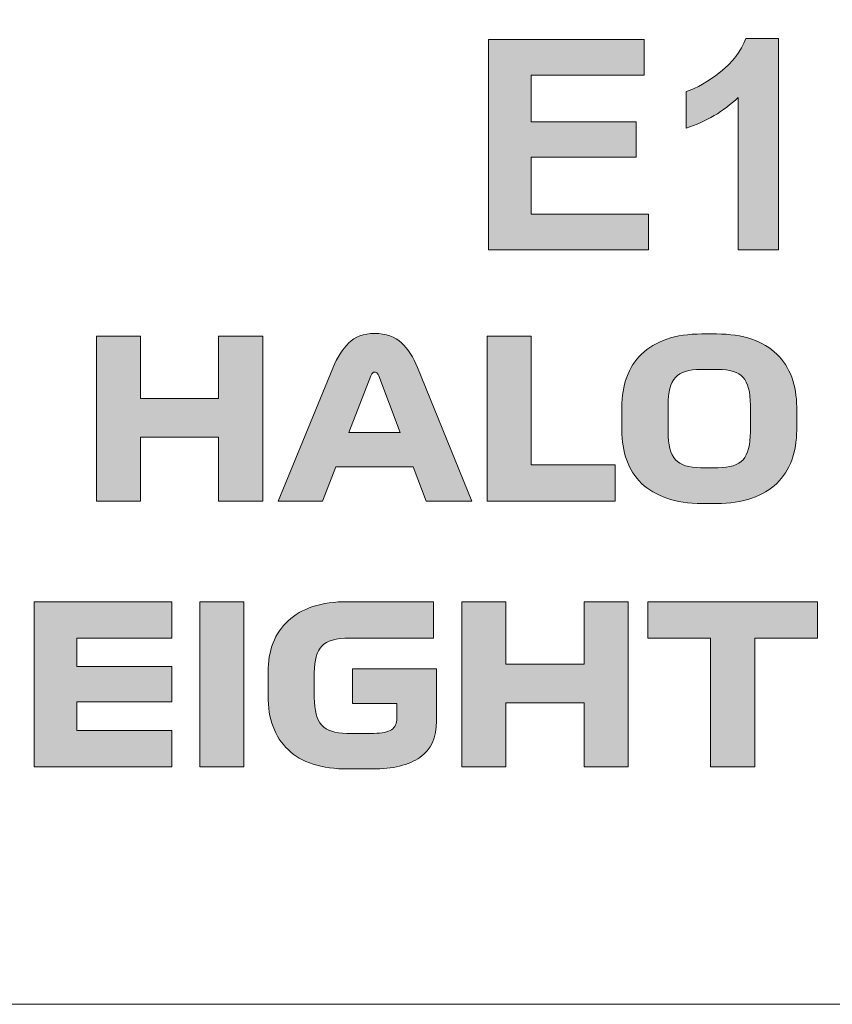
# Model space of a CAD drawing. Header units: millimetres. Extents: x 7 to 595, y -296 to -6.
# Tile 116 of 131: x 456 to 472, y -147 to -128. Entities that reach past the tile are written whole.
import ezdxf

# ---------------------------------------------------------------- set-up
doc = ezdxf.new("R2010")
doc.units = ezdxf.units.MM
doc.header["$MEASUREMENT"] = 0
doc.layers.add('Layer 1', color=7, linetype='Continuous', lineweight=0)

# ---------------------------------------------------------------- blocks, each defined once
blk = doc.blocks.new('Block_35')
at = {"layer": 'Layer 1', "true_color": 0x010101, "transparency": 33554687}
h = blk.add_hatch(color=18, dxfattribs=at)
edge = h.paths.add_edge_path()
edge.add_spline(control_points=[(470.686, -132.203), (470.686, -132.203), (469.913, -132.203), (469.913, -132.203), (469.913, -132.203), (469.913, -129.277), (469.913, -129.277), (469.63, -129.542), (469.297, -129.739), (468.914, -129.866), (468.914, -129.866), (468.914, -129.16), (468.914, -129.16), (469.116, -129.095), (469.335, -128.969), (469.571, -128.784), (469.808, -128.6), (469.97, -128.384), (470.059, -128.139), (470.059, -128.139), (470.686, -128.139), (470.686, -128.139), (470.686, -128.139), (470.686, -132.203), (470.686, -132.203)], knot_values=[0, 0, 0, 0, 1, 1, 1, 2, 2, 2, 3, 3, 3, 4, 4, 4, 5, 5, 5, 6, 6, 6, 7, 7, 7, 8, 8, 8, 8], degree=3, periodic=0)
for points in [[(465.115, -132.203), (465.115, -128.161), (468.106, -128.161), (468.106, -128.844), (465.933, -128.844), (465.933, -129.742), (467.954, -129.742), (467.954, -130.425), (465.933, -130.425), (465.933, -131.52), (468.186, -131.52), (468.186, -132.203)], [(457.575, -137.038), (457.575, -133.863), (458.421, -133.863), (458.421, -135.065), (459.924, -135.065), (459.924, -133.863), (460.771, -133.863), (460.771, -137.038), (459.924, -137.038), (459.924, -135.806), (458.421, -135.806), (458.421, -137.038)], [(465.089, -137.038), (465.089, -133.863), (465.935, -133.863), (465.935, -136.339), (467.548, -136.339), (467.548, -137.038)], [(456.375, -142.143), (456.375, -138.968), (459.025, -138.968), (459.025, -139.667), (457.2, -139.667), (457.2, -140.217), (459.025, -140.217), (459.025, -140.894), (457.2, -140.894), (457.2, -141.445), (459.025, -141.445), (459.025, -142.143)], [(459.562, -142.143), (459.562, -138.968), (460.409, -138.968), (460.409, -142.143)], [(464.6, -142.143), (464.6, -138.968), (465.446, -138.968), (465.446, -140.17), (466.949, -140.17), (466.949, -138.968), (467.796, -138.968), (467.796, -142.143), (466.949, -142.143), (466.949, -140.911), (465.446, -140.911), (465.446, -142.143)], [(469.383, -142.143), (469.383, -139.667), (468.177, -139.667), (468.177, -138.968), (471.437, -138.968), (471.437, -139.667), (470.23, -139.667), (470.23, -142.143)]]:
    blk.add_hatch(color=18, dxfattribs=at).paths.add_polyline_path(points)
h = blk.add_hatch(color=18, dxfattribs=at)
edge = h.paths.add_edge_path()
edge.add_spline(control_points=[(462.849, -134.629), (462.849, -134.629), (462.43, -135.717), (462.43, -135.717), (462.43, -135.717), (463.412, -135.717), (463.412, -135.717), (463.412, -135.717), (463.002, -134.629), (463.002, -134.629), (462.993, -134.609), (462.984, -134.592), (462.974, -134.576), (462.964, -134.561), (462.948, -134.553), (462.925, -134.553), (462.906, -134.553), (462.89, -134.56), (462.879, -134.574), (462.868, -134.588), (462.858, -134.606), (462.849, -134.629)], knot_values=[0, 0, 0, 0, 1, 1, 1, 2, 2, 2, 3, 3, 3, 4, 4, 4, 5, 5, 5, 6, 6, 6, 7, 7, 7, 7], degree=3, periodic=0)
edge = h.paths.add_edge_path()
edge.add_spline(control_points=[(463.912, -137.038), (463.912, -137.038), (463.662, -136.373), (463.662, -136.373), (463.662, -136.373), (462.176, -136.373), (462.176, -136.373), (462.176, -136.373), (461.922, -137.038), (461.922, -137.038), (461.922, -137.038), (461.067, -137.038), (461.067, -137.038), (461.067, -137.038), (462.121, -134.477), (462.121, -134.477), (462.203, -134.276), (462.304, -134.115), (462.424, -133.994), (462.544, -133.873), (462.71, -133.812), (462.921, -133.812), (463.141, -133.812), (463.314, -133.872), (463.44, -133.992), (463.565, -134.112), (463.668, -134.271), (463.747, -134.468), (463.747, -134.468), (464.792, -137.038), (464.792, -137.038), (464.792, -137.038), (463.912, -137.038), (463.912, -137.038), (463.912, -137.038), (463.912, -137.038), (463.912, -137.038)], knot_values=[0, 0, 0, 0, 1, 1, 1, 2, 2, 2, 3, 3, 3, 4, 4, 4, 5, 5, 5, 6, 6, 6, 7, 7, 7, 8, 8, 8, 9, 9, 9, 10, 10, 10, 11, 11, 11, 12, 12, 12, 12], degree=3, periodic=0)
h = blk.add_hatch(color=18, dxfattribs=at)
edge = h.paths.add_edge_path()
edge.add_spline(control_points=[(468.564, -135.704), (468.564, -135.955), (468.611, -136.133), (468.706, -136.238), (468.801, -136.342), (468.962, -136.394), (469.191, -136.394), (469.191, -136.394), (469.521, -136.394), (469.521, -136.394), (469.75, -136.394), (469.911, -136.342), (470.006, -136.238), (470.1, -136.133), (470.148, -135.955), (470.148, -135.704), (470.148, -135.704), (470.148, -135.188), (470.148, -135.188), (470.148, -134.937), (470.1, -134.76), (470.006, -134.657), (469.911, -134.554), (469.75, -134.502), (469.521, -134.502), (469.521, -134.502), (469.191, -134.502), (469.191, -134.502), (468.962, -134.502), (468.801, -134.554), (468.706, -134.657), (468.611, -134.76), (468.564, -134.937), (468.564, -135.188), (468.564, -135.188), (468.564, -135.704), (468.564, -135.704)], knot_values=[0, 0, 0, 0, 1, 1, 1, 2, 2, 2, 3, 3, 3, 4, 4, 4, 5, 5, 5, 6, 6, 6, 7, 7, 7, 8, 8, 8, 9, 9, 9, 10, 10, 10, 11, 11, 11, 12, 12, 12, 12], degree=3, periodic=0)
edge = h.paths.add_edge_path()
edge.add_spline(control_points=[(471.037, -135.67), (471.037, -135.882), (471.005, -136.075), (470.941, -136.248), (470.878, -136.422), (470.783, -136.57), (470.656, -136.693), (470.529, -136.816), (470.368, -136.911), (470.173, -136.978), (469.978, -137.046), (469.752, -137.08), (469.496, -137.08), (469.496, -137.08), (469.216, -137.08), (469.216, -137.08), (468.959, -137.08), (468.734, -137.046), (468.539, -136.978), (468.344, -136.911), (468.183, -136.816), (468.056, -136.693), (467.929, -136.57), (467.834, -136.422), (467.771, -136.248), (467.707, -136.075), (467.675, -135.882), (467.675, -135.67), (467.675, -135.67), (467.675, -135.23), (467.675, -135.23), (467.675, -135.019), (467.707, -134.826), (467.771, -134.652), (467.834, -134.479), (467.929, -134.331), (468.056, -134.208), (468.183, -134.085), (468.344, -133.99), (468.539, -133.922), (468.734, -133.854), (468.959, -133.821), (469.216, -133.821), (469.216, -133.821), (469.496, -133.821), (469.496, -133.821), (469.752, -133.821), (469.978, -133.854), (470.173, -133.922), (470.368, -133.99), (470.529, -134.085), (470.656, -134.208), (470.783, -134.331), (470.878, -134.479), (470.941, -134.652), (471.005, -134.826), (471.037, -135.019), (471.037, -135.23), (471.037, -135.23), (471.037, -135.67), (471.037, -135.67), (471.037, -135.67), (471.037, -135.67), (471.037, -135.67)], knot_values=[0, 0, 0, 0, 1, 1, 1, 2, 2, 2, 3, 3, 3, 4, 4, 4, 5, 5, 5, 6, 6, 6, 7, 7, 7, 8, 8, 8, 9, 9, 9, 10, 10, 10, 11, 11, 11, 12, 12, 12, 13, 13, 13, 14, 14, 14, 15, 15, 15, 16, 16, 16, 17, 17, 17, 18, 18, 18, 19, 19, 19, 20, 20, 20, 21, 21, 21, 21], degree=3, periodic=0)
h = blk.add_hatch(color=18, dxfattribs=at)
edge = h.paths.add_edge_path()
edge.add_spline(control_points=[(464.054, -138.968), (464.054, -138.968), (464.054, -139.667), (464.054, -139.667), (464.054, -139.667), (462.445, -139.667), (462.445, -139.667), (462.183, -139.667), (462.003, -139.718), (461.907, -139.821), (461.811, -139.924), (461.763, -140.094), (461.763, -140.331), (461.763, -140.331), (461.763, -140.81), (461.763, -140.81), (461.763, -141.061), (461.811, -141.239), (461.905, -141.343), (462, -141.447), (462.161, -141.5), (462.39, -141.5), (462.39, -141.5), (462.906, -141.5), (462.906, -141.5), (463.065, -141.5), (463.178, -141.476), (463.247, -141.43), (463.316, -141.383), (463.351, -141.309), (463.351, -141.207), (463.351, -141.207), (463.351, -140.928), (463.351, -140.928), (463.351, -140.928), (462.496, -140.928), (462.496, -140.928), (462.496, -140.928), (462.496, -140.259), (462.496, -140.259), (462.496, -140.259), (464.113, -140.259), (464.113, -140.259), (464.113, -140.259), (464.113, -141.263), (464.113, -141.263), (464.113, -141.579), (464.006, -141.811), (463.793, -141.961), (463.58, -142.111), (463.275, -142.185), (462.877, -142.185), (462.877, -142.185), (462.415, -142.185), (462.415, -142.185), (461.899, -142.185), (461.513, -142.061), (461.258, -141.813), (461.002, -141.565), (460.874, -141.219), (460.874, -140.776), (460.874, -140.776), (460.874, -140.323), (460.874, -140.323), (460.874, -140.117), (460.907, -139.93), (460.972, -139.762), (461.037, -139.594), (461.133, -139.451), (461.26, -139.334), (461.387, -139.217), (461.546, -139.127), (461.738, -139.063), (461.93, -139), (462.151, -138.968), (462.403, -138.968), (462.403, -138.968), (464.054, -138.968), (464.054, -138.968)], knot_values=[0, 0, 0, 0, 1, 1, 1, 2, 2, 2, 3, 3, 3, 4, 4, 4, 5, 5, 5, 6, 6, 6, 7, 7, 7, 8, 8, 8, 9, 9, 9, 10, 10, 10, 11, 11, 11, 12, 12, 12, 13, 13, 13, 14, 14, 14, 15, 15, 15, 16, 16, 16, 17, 17, 17, 18, 18, 18, 19, 19, 19, 20, 20, 20, 21, 21, 21, 22, 22, 22, 23, 23, 23, 24, 24, 24, 25, 25, 25, 26, 26, 26, 26], degree=3, periodic=0)
at = {"layer": 'Layer 1'}
for points in [[(465.115, -132.203), (465.115, -128.161), (468.106, -128.161), (468.106, -128.844), (465.933, -128.844), (465.933, -129.742), (467.954, -129.742), (467.954, -130.425), (465.933, -130.425), (465.933, -131.52), (468.186, -131.52), (468.186, -132.203)], [(457.575, -137.038), (457.575, -133.863), (458.421, -133.863), (458.421, -135.065), (459.924, -135.065), (459.924, -133.863), (460.771, -133.863), (460.771, -137.038), (459.924, -137.038), (459.924, -135.806), (458.421, -135.806), (458.421, -137.038)], [(465.089, -137.038), (465.089, -133.863), (465.935, -133.863), (465.935, -136.339), (467.548, -136.339), (467.548, -137.038)], [(456.375, -142.143), (456.375, -138.968), (459.025, -138.968), (459.025, -139.667), (457.2, -139.667), (457.2, -140.217), (459.025, -140.217), (459.025, -140.894), (457.2, -140.894), (457.2, -141.445), (459.025, -141.445), (459.025, -142.143)], [(459.562, -142.143), (459.562, -138.968), (460.409, -138.968), (460.409, -142.143)], [(464.6, -142.143), (464.6, -138.968), (465.446, -138.968), (465.446, -140.17), (466.949, -140.17), (466.949, -138.968), (467.796, -138.968), (467.796, -142.143), (466.949, -142.143), (466.949, -140.911), (465.446, -140.911), (465.446, -142.143)], [(469.383, -142.143), (469.383, -139.667), (468.177, -139.667), (468.177, -138.968), (471.437, -138.968), (471.437, -139.667), (470.23, -139.667), (470.23, -142.143)]]:
    blk.add_lwpolyline(points, close=True, dxfattribs=at)
at = {"layer": 'Layer 1', "color": 240, "lineweight": 0, "true_color": 0xed2224}
blk.add_open_spline([(496.406, -118.691), (496.406, -118.691), (496.406, -146.709), (496.406, -146.709), (496.406, -146.709), (426.406, -146.709), (426.406, -146.709), (426.406, -146.709), (426.406, -120.709), (426.406, -120.709), (426.406, -115.209), (430.906, -110.709), (436.406, -110.709), (436.406, -110.709), (496.406, -110.709), (496.406, -110.709)], degree=3, knots=[0, 0, 0, 0, 1, 1, 1, 2, 2, 2, 3, 3, 3, 4, 4, 4, 5, 5, 5, 5], dxfattribs=at)
at = {"layer": 'Layer 1'}
for points, knots in [([(470.686, -132.203), (470.686, -132.203), (469.913, -132.203), (469.913, -132.203), (469.913, -132.203), (469.913, -129.277), (469.913, -129.277), (469.63, -129.542), (469.297, -129.739), (468.914, -129.866), (468.914, -129.866), (468.914, -129.16), (468.914, -129.16), (469.116, -129.095), (469.335, -128.969), (469.571, -128.784), (469.808, -128.6), (469.97, -128.384), (470.059, -128.139), (470.059, -128.139), (470.686, -128.139), (470.686, -128.139), (470.686, -128.139), (470.686, -132.203), (470.686, -132.203)], [0, 0, 0, 0, 1, 1, 1, 2, 2, 2, 3, 3, 3, 4, 4, 4, 5, 5, 5, 6, 6, 6, 7, 7, 7, 8, 8, 8, 8]), ([(463.912, -137.038), (463.912, -137.038), (463.662, -136.373), (463.662, -136.373), (463.662, -136.373), (462.176, -136.373), (462.176, -136.373), (462.176, -136.373), (461.922, -137.038), (461.922, -137.038), (461.922, -137.038), (461.067, -137.038), (461.067, -137.038), (461.067, -137.038), (462.121, -134.477), (462.121, -134.477), (462.203, -134.276), (462.304, -134.115), (462.424, -133.994), (462.544, -133.873), (462.71, -133.812), (462.921, -133.812), (463.141, -133.812), (463.314, -133.872), (463.44, -133.992), (463.565, -134.112), (463.668, -134.271), (463.747, -134.468), (463.747, -134.468), (464.792, -137.038), (464.792, -137.038), (464.792, -137.038), (463.912, -137.038), (463.912, -137.038), (463.912, -137.038), (463.912, -137.038), (463.912, -137.038)], [0, 0, 0, 0, 1, 1, 1, 2, 2, 2, 3, 3, 3, 4, 4, 4, 5, 5, 5, 6, 6, 6, 7, 7, 7, 8, 8, 8, 9, 9, 9, 10, 10, 10, 11, 11, 11, 12, 12, 12, 12]), ([(471.037, -135.67), (471.037, -135.882), (471.005, -136.075), (470.941, -136.248), (470.878, -136.422), (470.783, -136.57), (470.656, -136.693), (470.529, -136.816), (470.368, -136.911), (470.173, -136.978), (469.978, -137.046), (469.752, -137.08), (469.496, -137.08), (469.496, -137.08), (469.216, -137.08), (469.216, -137.08), (468.959, -137.08), (468.734, -137.046), (468.539, -136.978), (468.344, -136.911), (468.183, -136.816), (468.056, -136.693), (467.929, -136.57), (467.834, -136.422), (467.771, -136.248), (467.707, -136.075), (467.675, -135.882), (467.675, -135.67), (467.675, -135.67), (467.675, -135.23), (467.675, -135.23), (467.675, -135.019), (467.707, -134.826), (467.771, -134.652), (467.834, -134.479), (467.929, -134.331), (468.056, -134.208), (468.183, -134.085), (468.344, -133.99), (468.539, -133.922), (468.734, -133.854), (468.959, -133.821), (469.216, -133.821), (469.216, -133.821), (469.496, -133.821), (469.496, -133.821), (469.752, -133.821), (469.978, -133.854), (470.173, -133.922), (470.368, -133.99), (470.529, -134.085), (470.656, -134.208), (470.783, -134.331), (470.878, -134.479), (470.941, -134.652), (471.005, -134.826), (471.037, -135.019), (471.037, -135.23), (471.037, -135.23), (471.037, -135.67), (471.037, -135.67), (471.037, -135.67), (471.037, -135.67), (471.037, -135.67)], [0, 0, 0, 0, 1, 1, 1, 2, 2, 2, 3, 3, 3, 4, 4, 4, 5, 5, 5, 6, 6, 6, 7, 7, 7, 8, 8, 8, 9, 9, 9, 10, 10, 10, 11, 11, 11, 12, 12, 12, 13, 13, 13, 14, 14, 14, 15, 15, 15, 16, 16, 16, 17, 17, 17, 18, 18, 18, 19, 19, 19, 20, 20, 20, 21, 21, 21, 21]), ([(462.849, -134.629), (462.849, -134.629), (462.43, -135.717), (462.43, -135.717), (462.43, -135.717), (463.412, -135.717), (463.412, -135.717), (463.412, -135.717), (463.002, -134.629), (463.002, -134.629), (462.993, -134.609), (462.984, -134.592), (462.974, -134.576), (462.964, -134.561), (462.948, -134.553), (462.925, -134.553), (462.906, -134.553), (462.89, -134.56), (462.879, -134.574), (462.868, -134.588), (462.858, -134.606), (462.849, -134.629)], [0, 0, 0, 0, 1, 1, 1, 2, 2, 2, 3, 3, 3, 4, 4, 4, 5, 5, 5, 6, 6, 6, 7, 7, 7, 7]), ([(468.564, -135.704), (468.564, -135.955), (468.611, -136.133), (468.706, -136.238), (468.801, -136.342), (468.962, -136.394), (469.191, -136.394), (469.191, -136.394), (469.521, -136.394), (469.521, -136.394), (469.75, -136.394), (469.911, -136.342), (470.006, -136.238), (470.1, -136.133), (470.148, -135.955), (470.148, -135.704), (470.148, -135.704), (470.148, -135.188), (470.148, -135.188), (470.148, -134.937), (470.1, -134.76), (470.006, -134.657), (469.911, -134.554), (469.75, -134.502), (469.521, -134.502), (469.521, -134.502), (469.191, -134.502), (469.191, -134.502), (468.962, -134.502), (468.801, -134.554), (468.706, -134.657), (468.611, -134.76), (468.564, -134.937), (468.564, -135.188), (468.564, -135.188), (468.564, -135.704), (468.564, -135.704)], [0, 0, 0, 0, 1, 1, 1, 2, 2, 2, 3, 3, 3, 4, 4, 4, 5, 5, 5, 6, 6, 6, 7, 7, 7, 8, 8, 8, 9, 9, 9, 10, 10, 10, 11, 11, 11, 12, 12, 12, 12]), ([(464.054, -138.968), (464.054, -138.968), (464.054, -139.667), (464.054, -139.667), (464.054, -139.667), (462.445, -139.667), (462.445, -139.667), (462.183, -139.667), (462.003, -139.718), (461.907, -139.821), (461.811, -139.924), (461.763, -140.094), (461.763, -140.331), (461.763, -140.331), (461.763, -140.81), (461.763, -140.81), (461.763, -141.061), (461.811, -141.239), (461.905, -141.343), (462, -141.447), (462.161, -141.5), (462.39, -141.5), (462.39, -141.5), (462.906, -141.5), (462.906, -141.5), (463.065, -141.5), (463.178, -141.476), (463.247, -141.43), (463.316, -141.383), (463.351, -141.309), (463.351, -141.207), (463.351, -141.207), (463.351, -140.928), (463.351, -140.928), (463.351, -140.928), (462.496, -140.928), (462.496, -140.928), (462.496, -140.928), (462.496, -140.259), (462.496, -140.259), (462.496, -140.259), (464.113, -140.259), (464.113, -140.259), (464.113, -140.259), (464.113, -141.263), (464.113, -141.263), (464.113, -141.579), (464.006, -141.811), (463.793, -141.961), (463.58, -142.111), (463.275, -142.185), (462.877, -142.185), (462.877, -142.185), (462.415, -142.185), (462.415, -142.185), (461.899, -142.185), (461.513, -142.061), (461.258, -141.813), (461.002, -141.565), (460.874, -141.219), (460.874, -140.776), (460.874, -140.776), (460.874, -140.323), (460.874, -140.323), (460.874, -140.117), (460.907, -139.93), (460.972, -139.762), (461.037, -139.594), (461.133, -139.451), (461.26, -139.334), (461.387, -139.217), (461.546, -139.127), (461.738, -139.063), (461.93, -139), (462.151, -138.968), (462.403, -138.968), (462.403, -138.968), (464.054, -138.968), (464.054, -138.968)], [0, 0, 0, 0, 1, 1, 1, 2, 2, 2, 3, 3, 3, 4, 4, 4, 5, 5, 5, 6, 6, 6, 7, 7, 7, 8, 8, 8, 9, 9, 9, 10, 10, 10, 11, 11, 11, 12, 12, 12, 13, 13, 13, 14, 14, 14, 15, 15, 15, 16, 16, 16, 17, 17, 17, 18, 18, 18, 19, 19, 19, 20, 20, 20, 21, 21, 21, 22, 22, 22, 23, 23, 23, 24, 24, 24, 25, 25, 25, 26, 26, 26, 26])]:
    blk.add_open_spline(points, degree=3, knots=knots, dxfattribs=at)
blk = doc.blocks.new('Block_34')
at = {"layer": 'Layer 1'}
blk.add_blockref('Block_35', (0, 0), dxfattribs=at)

msp = doc.modelspace()

# ---------------------------------------------------------------- block references
at = {"layer": 'Layer 1'}
msp.add_blockref('Block_34', (0, 0), dxfattribs=at)

doc.saveas('drawing.dxf')
